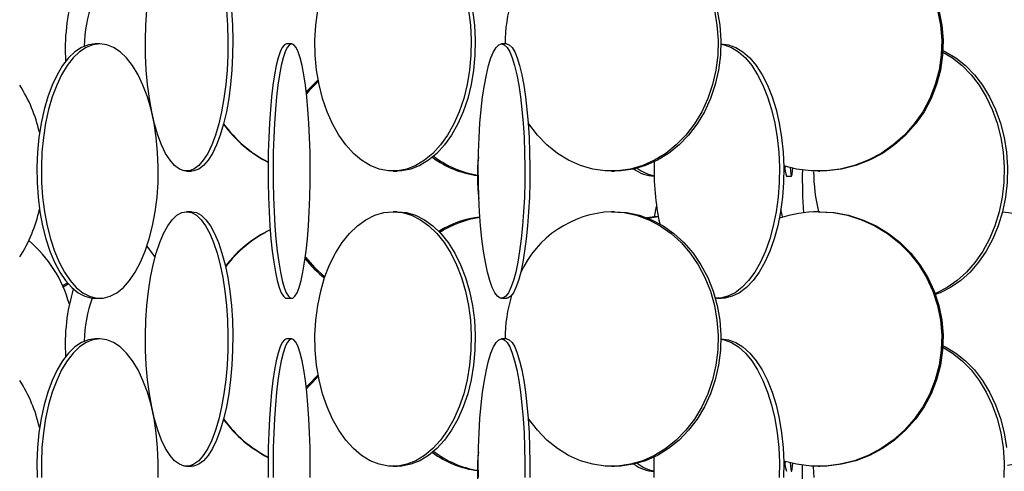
# Model space of a CAD drawing. Header units: millimetres. Extents: x 495 to 2657, y 518 to 2595.
# Tile 5 of 96: x 697 to 794, y 1641 to 1685. Entities that reach past the tile are written whole.
import ezdxf

# ---------------------------------------------------------------- set-up
doc = ezdxf.new("R2010")
doc.units = ezdxf.units.MM

msp = doc.modelspace()

# ---------------------------------------------------------------- linework, layer by layer
at = {"color": 7, "linetype": 'Continuous', "lineweight": 25}
for p, q in [((704.97, 1682.548), (704.525, 1682.548)), ((723.813, 1682.548), (723.319, 1682.548)), ((744.917, 1682.548), (744.426, 1682.548)), ((765.994, 1682.548), (765.971, 1682.548)), ((713.498, 1670.048), (713.971, 1670.048)), ((733.775, 1670.048), (734.17, 1670.048)), ((755.233, 1670.048), (755.507, 1670.048)), ((772.402, 1669.548), (772.902, 1669.548)), ((775.547, 1670.048), (775.669, 1670.048)), ((759.447, 1665.548), (759.652, 1666.549)), ((713.971, 1666.048), (713.498, 1666.048)), ((734.17, 1666.048), (733.775, 1666.048)), ((755.507, 1666.048), (755.233, 1666.048)), ((759.818, 1665.548), (759.458, 1665.548)), ((775.669, 1666.048), (775.547, 1666.048)), ((701.318, 1658.79), (701.78, 1659.07)), ((701.37, 1658.672), (701.873, 1658.961)), ((704.525, 1657.548), (704.97, 1657.548)), ((723.319, 1657.548), (723.813, 1657.548)), ((744.426, 1657.548), (744.917, 1657.548)), ((765.559, 1657.548), (765.994, 1657.548)), ((704.97, 1653.548), (704.525, 1653.548)), ((723.813, 1653.548), (723.319, 1653.548)), ((744.917, 1653.548), (744.426, 1653.548)), ((765.994, 1653.548), (765.971, 1653.548)), ((713.498, 1641.048), (713.971, 1641.048)), ((733.775, 1641.048), (734.17, 1641.048)), ((755.233, 1641.048), (755.507, 1641.048)), ((775.547, 1641.048), (775.669, 1641.048))]:
    msp.add_line(p, q, dxfattribs=at)
at = {"color": 7, "linetype": 'Continuous', "lineweight": 25, "flags": 128}
for points in [[(717.718, 1687.353), (717.732, 1687.246), (717.886, 1685.843), (717.986, 1684.394), (718.028, 1682.919), (718.014, 1681.438), (717.943, 1679.974), (717.816, 1678.545), (717.635, 1677.173), (717.403, 1675.876), (717.123, 1674.672), (716.798, 1673.58), (716.434, 1672.613), (716.035, 1671.785), (715.607, 1671.109), (715.157, 1670.593), (714.689, 1670.245), (714.212, 1670.07), (713.971, 1670.048)], [(717.414, 1685.843), (717.513, 1684.394), (717.555, 1682.919), (717.541, 1681.438), (717.47, 1679.974), (717.343, 1678.545), (717.163, 1677.173), (716.93, 1675.876), (716.65, 1674.672), (716.325, 1673.58), (715.961, 1672.613), (715.562, 1671.785), (715.135, 1671.109), (714.684, 1670.593), (714.216, 1670.245), (713.739, 1670.07), (713.258, 1670.07), (712.78, 1670.245), (712.313, 1670.593), (711.862, 1671.109), (711.434, 1671.785), (711.035, 1672.613), (710.671, 1673.58), (710.347, 1674.672), (710.066, 1675.876), (709.834, 1677.173), (709.653, 1678.545), (709.527, 1679.974), (709.456, 1681.438), (709.441, 1682.919), (709.484, 1684.394), (709.583, 1685.843)], [(741.182, 1685.843), (741.369, 1684.394), (741.45, 1682.919), (741.423, 1681.438), (741.288, 1679.974), (741.049, 1678.545), (740.707, 1677.173), (740.268, 1675.876), (739.737, 1674.672), (739.123, 1673.58), (738.434, 1672.613), (737.68, 1671.785), (736.87, 1671.109), (736.018, 1670.593), (735.134, 1670.245), (734.23, 1670.07), (733.321, 1670.07), (732.417, 1670.245), (731.533, 1670.593), (730.68, 1671.109), (729.871, 1671.785), (729.117, 1672.613), (728.428, 1673.58), (727.814, 1674.672), (727.283, 1675.876), (726.844, 1677.173), (726.502, 1678.545), (726.262, 1679.974), (726.128, 1681.438), (726.101, 1682.919), (726.182, 1684.394), (726.369, 1685.843)], [(741.576, 1685.843), (741.764, 1684.394), (741.844, 1682.919), (741.817, 1681.438), (741.683, 1679.974), (741.443, 1678.545), (741.101, 1677.173), (740.662, 1675.876), (740.132, 1674.672), (739.518, 1673.58), (738.829, 1672.613), (738.074, 1671.785), (737.265, 1671.109), (736.412, 1670.593), (735.528, 1670.245), (734.625, 1670.07), (734.17, 1670.048)], [(765.328, 1685.843), (765.583, 1684.394), (765.693, 1682.919), (765.657, 1681.438), (765.473, 1679.974), (765.147, 1678.545), (764.681, 1677.173), (764.082, 1675.876), (763.359, 1674.672), (762.522, 1673.58), (761.583, 1672.613), (760.555, 1671.785), (759.452, 1671.109), (758.29, 1670.593), (757.084, 1670.245), (755.853, 1670.07), (754.613, 1670.07), (753.382, 1670.245), (752.177, 1670.593), (751.015, 1671.109), (749.912, 1671.785), (748.883, 1672.613), (747.944, 1673.58), (747.107, 1674.672), (747.034, 1674.782)], [(765.601, 1685.843), (765.857, 1684.394), (765.967, 1682.919), (765.93, 1681.438), (765.747, 1679.974), (765.42, 1678.545), (764.954, 1677.173), (764.356, 1675.876), (763.633, 1674.672), (762.796, 1673.58), (761.857, 1672.613), (760.828, 1671.785), (759.725, 1671.109), (758.563, 1670.593), (757.358, 1670.245), (756.127, 1670.07), (755.507, 1670.048)], [(787.236, 1685.843), (787.531, 1684.394), (787.659, 1682.919), (787.616, 1681.438), (787.404, 1679.974), (787.026, 1678.545), (786.486, 1677.173), (785.793, 1675.876), (784.956, 1674.672), (783.987, 1673.58), (782.899, 1672.613), (781.709, 1671.785), (780.431, 1671.109), (779.086, 1670.593), (777.69, 1670.245), (776.264, 1670.07), (774.829, 1670.07), (773.403, 1670.245), (772.143, 1670.552)], [(787.358, 1685.843), (787.654, 1684.394), (787.782, 1682.919), (787.739, 1681.438), (787.527, 1679.974), (787.149, 1678.545), (786.609, 1677.173), (785.916, 1675.876), (785.079, 1674.672), (784.11, 1673.58), (783.022, 1672.613), (781.831, 1671.785), (780.554, 1671.109), (779.208, 1670.593), (777.813, 1670.245), (776.387, 1670.07), (775.669, 1670.048)], [(704.525, 1682.548), (703.846, 1682.461), (703.176, 1682.199), (702.526, 1681.766), (701.903, 1681.169), (701.317, 1680.416), (700.776, 1679.517), (700.288, 1678.486), (699.859, 1677.336), (699.496, 1676.083), (699.203, 1674.746), (698.985, 1673.343), (698.845, 1671.894), (698.785, 1670.419), (698.805, 1668.938), (698.905, 1667.474), (699.085, 1666.045), (699.341, 1664.673), (699.669, 1663.376), (700.066, 1662.172), (700.525, 1661.08), (701.041, 1660.113), (701.605, 1659.285), (702.21, 1658.609), (702.848, 1658.093), (703.51, 1657.745), (704.185, 1657.57), (704.525, 1657.548)], [(704.97, 1682.548), (704.29, 1682.461), (703.621, 1682.199), (702.97, 1681.766), (702.347, 1681.169), (701.761, 1680.416), (701.22, 1679.517), (700.732, 1678.486), (700.303, 1677.336), (699.94, 1676.083), (699.647, 1674.746), (699.429, 1673.343), (699.289, 1671.894), (699.229, 1670.419), (699.249, 1668.938), (699.35, 1667.474), (699.529, 1666.045), (699.785, 1664.673), (700.113, 1663.376), (700.51, 1662.172), (700.969, 1661.08), (701.485, 1660.113), (702.049, 1659.285), (702.654, 1658.609), (703.292, 1658.093), (703.954, 1657.745), (704.629, 1657.57), (705.31, 1657.57), (705.986, 1657.745), (706.647, 1658.093), (707.285, 1658.609), (707.89, 1659.285), (708.455, 1660.113), (708.97, 1661.08), (709.429, 1662.172), (709.826, 1663.376), (710.155, 1664.673), (710.41, 1666.045), (710.59, 1667.474), (710.69, 1668.938), (710.71, 1670.419), (710.65, 1671.894), (710.51, 1673.343), (710.292, 1674.746), (709.999, 1676.083), (709.636, 1677.336), (709.207, 1678.486), (708.719, 1679.517), (708.178, 1680.416), (707.592, 1681.169), (706.969, 1681.766), (706.319, 1682.199), (705.649, 1682.461), (704.97, 1682.548)], [(723.319, 1682.548), (723.102, 1682.461), (722.889, 1682.199), (722.682, 1681.766), (722.484, 1681.169), (722.298, 1680.416), (722.126, 1679.517), (721.971, 1678.486), (721.834, 1677.336), (721.719, 1676.083), (721.625, 1674.746), (721.556, 1673.343), (721.512, 1671.894), (721.492, 1670.419), (721.499, 1668.938), (721.531, 1667.474), (721.588, 1666.045), (721.669, 1664.673), (721.774, 1663.376), (721.9, 1662.172), (722.046, 1661.08), (722.21, 1660.113), (722.389, 1659.285), (722.582, 1658.609), (722.785, 1658.093), (722.995, 1657.745), (723.21, 1657.57), (723.319, 1657.548)], [(723.813, 1682.548), (723.597, 1682.461), (723.384, 1682.199), (723.177, 1681.766), (722.979, 1681.169), (722.793, 1680.416), (722.62, 1679.517), (722.465, 1678.486), (722.329, 1677.336), (722.213, 1676.083), (722.12, 1674.746), (722.051, 1673.343), (722.006, 1671.894), (721.987, 1670.419), (721.993, 1668.938), (722.025, 1667.474), (722.082, 1666.045), (722.164, 1664.673), (722.268, 1663.376), (722.394, 1662.172), (722.541, 1661.08), (722.705, 1660.113), (722.884, 1659.285), (723.077, 1658.609), (723.28, 1658.093), (723.49, 1657.745), (723.705, 1657.57), (723.921, 1657.57), (724.136, 1657.745), (724.347, 1658.093), (724.55, 1658.609), (724.742, 1659.285), (724.922, 1660.113), (725.086, 1661.08), (725.232, 1662.172), (725.358, 1663.376), (725.463, 1664.673), (725.544, 1666.045), (725.601, 1667.474), (725.633, 1668.938), (725.639, 1670.419), (725.62, 1671.894), (725.576, 1673.343), (725.506, 1674.746), (725.413, 1676.083), (725.298, 1677.336), (725.161, 1678.486), (725.006, 1679.517), (724.834, 1680.416), (724.648, 1681.169), (724.449, 1681.766), (724.242, 1682.199), (724.029, 1682.461), (723.813, 1682.548)], [(744.426, 1682.548), (744.696, 1682.461), (744.963, 1682.199), (745.222, 1681.766), (745.47, 1681.169), (745.703, 1680.416), (745.919, 1679.517), (746.113, 1678.486), (746.284, 1677.336), (746.428, 1676.083), (746.545, 1674.746), (746.632, 1673.343), (746.688, 1671.894), (746.712, 1670.419), (746.704, 1668.938), (746.664, 1667.474), (746.592, 1666.045), (746.49, 1664.673), (746.36, 1663.376), (746.202, 1662.172), (746.019, 1661.08), (745.813, 1660.113), (745.589, 1659.285), (745.348, 1658.609), (745.094, 1658.093), (744.83, 1657.745), (744.561, 1657.57), (744.29, 1657.57), (744.021, 1657.745), (743.758, 1658.093), (743.504, 1658.609), (743.263, 1659.285), (743.038, 1660.113), (742.833, 1661.08), (742.65, 1662.172), (742.492, 1663.376), (742.361, 1664.673), (742.259, 1666.045), (742.188, 1667.474), (742.148, 1668.938), (742.14, 1670.419), (742.164, 1671.894), (742.219, 1673.343), (742.306, 1674.746), (742.423, 1676.083), (742.567, 1677.336), (742.738, 1678.486), (742.933, 1679.517), (743.148, 1680.416), (743.381, 1681.169), (743.629, 1681.766), (743.888, 1682.199), (744.155, 1682.461), (744.426, 1682.548)], [(744.917, 1682.548), (745.188, 1682.461), (745.454, 1682.199), (745.714, 1681.766), (745.962, 1681.169), (746.195, 1680.416), (746.41, 1679.517), (746.605, 1678.486), (746.775, 1677.336), (746.92, 1676.083), (747.037, 1674.746), (747.123, 1673.343), (747.179, 1671.894), (747.203, 1670.419), (747.195, 1668.938), (747.155, 1667.474), (747.084, 1666.045), (746.982, 1664.673), (746.851, 1663.376), (746.693, 1662.172), (746.51, 1661.08), (746.305, 1660.113), (746.08, 1659.285), (745.839, 1658.609), (745.585, 1658.093), (745.322, 1657.745), (745.053, 1657.57), (744.917, 1657.548)], [(765.971, 1682.52), (766.287, 1682.461), (767.005, 1682.199), (767.702, 1681.766), (768.369, 1681.169), (768.997, 1680.416), (769.576, 1679.517), (770.099, 1678.486), (770.559, 1677.336), (770.948, 1676.083), (771.262, 1674.746), (771.495, 1673.343), (771.645, 1671.894), (771.71, 1670.419), (771.688, 1668.938), (771.581, 1667.474), (771.388, 1666.045), (771.114, 1664.673), (770.763, 1663.376), (770.337, 1662.172), (769.845, 1661.08), (769.293, 1660.113), (768.688, 1659.285), (768.04, 1658.609), (767.356, 1658.093), (766.648, 1657.745), (765.924, 1657.57), (765.42, 1657.552)], [(765.994, 1682.548), (766.722, 1682.461), (767.44, 1682.199), (768.137, 1681.766), (768.804, 1681.169), (769.432, 1680.416), (770.012, 1679.517), (770.535, 1678.486), (770.994, 1677.336), (771.383, 1676.083), (771.697, 1674.746), (771.93, 1673.343), (772.08, 1671.894), (772.145, 1670.419), (772.124, 1668.938), (772.016, 1667.474), (771.824, 1666.045), (771.55, 1664.673), (771.198, 1663.376), (770.773, 1662.172), (770.281, 1661.08), (769.728, 1660.113), (769.124, 1659.285), (768.475, 1658.609), (767.792, 1658.093), (767.083, 1657.745), (766.359, 1657.57), (765.994, 1657.548)], [(787.761, 1681.729), (788.7, 1681.169), (789.654, 1680.416), (790.535, 1679.517), (791.33, 1678.486), (792.028, 1677.336), (792.62, 1676.083), (793.097, 1674.746), (793.451, 1673.343), (793.68, 1671.894), (793.778, 1670.419), (793.745, 1668.938), (793.582, 1667.474), (793.29, 1666.045), (792.873, 1664.673), (792.338, 1663.376), (791.692, 1662.172), (790.944, 1661.08), (790.105, 1660.113), (789.186, 1659.285), (788.2, 1658.609), (787.161, 1658.093), (786.984, 1658.024)], [(787.77, 1681.884), (788.018, 1681.766), (789.032, 1681.169), (789.986, 1680.416), (790.867, 1679.517), (791.662, 1678.486), (792.36, 1677.336), (792.952, 1676.083), (793.428, 1674.746), (793.783, 1673.343), (794.011, 1671.894), (794.11, 1670.419), (794.077, 1668.938), (793.913, 1667.474), (793.621, 1666.045), (793.205, 1664.673), (792.67, 1663.376), (792.024, 1662.172), (791.276, 1661.08), (790.436, 1660.113), (789.517, 1659.285), (788.531, 1658.609), (787.493, 1658.093), (787.022, 1657.919)], [(726.411, 1679.013), (725.405, 1677.986), (725.247, 1677.8)], [(726.434, 1678.892), (725.559, 1677.986), (725.265, 1677.636)], [(709.885, 1676.854), (709.872, 1676.836), (709.816, 1676.755)], [(772.774, 1670.38), (772.798, 1670.093), (772.839, 1669.745), (772.881, 1669.57), (772.923, 1669.57), (772.965, 1669.745), (773.006, 1670.093), (773.025, 1670.322)], [(772.023, 1665.508), (772.015, 1665.545), (771.868, 1666.323)], [(713.498, 1666.048), (713.978, 1665.961), (714.452, 1665.699), (714.912, 1665.266), (715.352, 1664.669), (715.766, 1663.916), (716.148, 1663.017), (716.493, 1661.986), (716.796, 1660.836), (717.053, 1659.583), (717.26, 1658.246), (717.414, 1656.843), (717.513, 1655.394), (717.555, 1653.919), (717.541, 1652.438), (717.47, 1650.974), (717.343, 1649.545), (717.163, 1648.173), (716.93, 1646.876), (716.65, 1645.672), (716.325, 1644.58), (715.961, 1643.613), (715.562, 1642.785), (715.135, 1642.109), (714.684, 1641.593), (714.216, 1641.245), (713.739, 1641.07), (713.258, 1641.07), (712.78, 1641.245), (712.313, 1641.593), (711.862, 1642.109), (711.434, 1642.785), (711.035, 1643.613), (710.671, 1644.58), (710.347, 1645.672), (710.066, 1646.876), (709.834, 1648.173), (709.653, 1649.545), (709.527, 1650.974), (709.456, 1652.438), (709.441, 1653.919), (709.484, 1655.394), (709.583, 1656.843), (709.737, 1658.246), (709.944, 1659.583), (710.201, 1660.836), (710.504, 1661.986), (710.849, 1663.017), (711.231, 1663.916), (711.645, 1664.669), (712.085, 1665.266), (712.545, 1665.699), (713.018, 1665.961), (713.498, 1666.048)], [(713.971, 1666.048), (714.451, 1665.961), (714.925, 1665.699), (715.385, 1665.266), (715.825, 1664.669), (716.239, 1663.916), (716.621, 1663.017), (716.966, 1661.986), (717.269, 1660.836), (717.526, 1659.583), (717.732, 1658.246), (717.886, 1656.843), (717.986, 1655.394), (718.028, 1653.919), (718.014, 1652.438), (717.943, 1650.974), (717.816, 1649.545), (717.635, 1648.173), (717.403, 1646.876), (717.123, 1645.672), (716.798, 1644.58), (716.434, 1643.613), (716.035, 1642.785), (715.607, 1642.109), (715.157, 1641.593), (714.689, 1641.245), (714.212, 1641.07), (713.971, 1641.048)], [(733.775, 1666.048), (734.683, 1665.961), (735.579, 1665.699), (736.449, 1665.266), (737.281, 1664.669), (738.065, 1663.916), (738.788, 1663.017), (739.44, 1661.986), (740.013, 1660.836), (740.499, 1659.583), (740.89, 1658.246), (741.182, 1656.843), (741.369, 1655.394), (741.45, 1653.919), (741.423, 1652.438), (741.288, 1650.974), (741.049, 1649.545), (740.707, 1648.173), (740.268, 1646.876), (739.737, 1645.672), (739.123, 1644.58), (738.434, 1643.613), (737.68, 1642.785), (736.87, 1642.109), (736.018, 1641.593), (735.134, 1641.245), (734.23, 1641.07), (733.321, 1641.07), (732.417, 1641.245), (731.533, 1641.593), (730.68, 1642.109), (729.871, 1642.785), (729.117, 1643.613), (728.428, 1644.58), (727.814, 1645.672), (727.283, 1646.876), (726.844, 1648.173), (726.502, 1649.545), (726.262, 1650.974), (726.128, 1652.438), (726.101, 1653.919), (726.182, 1655.394), (726.369, 1656.843), (726.661, 1658.246), (727.052, 1659.583), (727.537, 1660.836), (728.111, 1661.986), (728.763, 1663.017), (729.486, 1663.916), (730.27, 1664.669), (731.102, 1665.266), (731.972, 1665.699), (732.867, 1665.961), (733.775, 1666.048)], [(734.17, 1666.048), (735.078, 1665.961), (735.973, 1665.699), (736.843, 1665.266), (737.676, 1664.669), (738.459, 1663.916), (739.182, 1663.017), (739.835, 1661.986), (740.408, 1660.836), (740.894, 1659.583), (741.285, 1658.246), (741.576, 1656.843), (741.764, 1655.394), (741.844, 1653.919), (741.817, 1652.438), (741.683, 1650.974), (741.443, 1649.545), (741.101, 1648.173), (740.662, 1646.876), (740.132, 1645.672), (739.518, 1644.58), (738.829, 1643.613), (738.074, 1642.785), (737.265, 1642.109), (736.412, 1641.593), (735.528, 1641.245), (734.625, 1641.07), (734.17, 1641.048)], [(755.233, 1666.048), (756.471, 1665.961), (757.691, 1665.699), (758.877, 1665.266), (760.012, 1664.669), (761.079, 1663.916), (762.065, 1663.017), (762.954, 1661.986), (763.736, 1660.836), (764.397, 1659.583), (764.931, 1658.246), (765.328, 1656.843), (765.583, 1655.394), (765.693, 1653.919), (765.657, 1652.438), (765.473, 1650.974), (765.147, 1649.545), (764.681, 1648.173), (764.082, 1646.876), (763.359, 1645.672), (762.522, 1644.58), (761.583, 1643.613), (760.555, 1642.785), (759.452, 1642.109), (758.29, 1641.593), (757.084, 1641.245), (755.853, 1641.07), (754.613, 1641.07), (753.382, 1641.245), (752.177, 1641.593), (751.015, 1642.109), (749.912, 1642.785), (748.883, 1643.613), (747.944, 1644.58), (747.107, 1645.672), (747.034, 1645.782)], [(755.507, 1666.048), (756.744, 1665.961), (757.965, 1665.699), (759.151, 1665.266), (760.285, 1664.669), (761.353, 1663.916), (762.338, 1663.017), (763.228, 1661.986), (764.009, 1660.836), (764.671, 1659.583), (765.204, 1658.246), (765.601, 1656.843), (765.857, 1655.394), (765.967, 1653.919), (765.93, 1652.438), (765.747, 1650.974), (765.42, 1649.545), (764.954, 1648.173), (764.356, 1646.876), (763.633, 1645.672), (762.796, 1644.58), (761.857, 1643.613), (760.828, 1642.785), (759.725, 1642.109), (758.563, 1641.593), (757.358, 1641.245), (756.127, 1641.07), (755.507, 1641.048)], [(759.458, 1665.548), (758.734, 1665.461), (758.7, 1665.452)], [(759.819, 1665.547), (759.17, 1665.461), (758.887, 1665.378)], [(775.547, 1666.048), (776.98, 1665.961), (778.393, 1665.699), (779.766, 1665.266), (781.08, 1664.669), (782.316, 1663.916), (783.457, 1663.017), (784.487, 1661.986), (785.392, 1660.836), (786.158, 1659.583), (786.776, 1658.246), (787.236, 1656.843), (787.531, 1655.394), (787.659, 1653.919), (787.616, 1652.438), (787.404, 1650.974), (787.026, 1649.545), (786.486, 1648.173), (785.793, 1646.876), (784.956, 1645.672), (783.987, 1644.58), (782.899, 1643.613), (781.709, 1642.785), (780.431, 1642.109), (779.086, 1641.593), (777.69, 1641.245), (776.264, 1641.07), (774.829, 1641.07), (773.403, 1641.245), (772.143, 1641.552)], [(775.669, 1666.048), (777.102, 1665.961), (778.516, 1665.699), (779.889, 1665.266), (781.203, 1664.669), (782.439, 1663.916), (783.58, 1663.017), (784.61, 1661.986), (785.515, 1660.836), (786.281, 1659.583), (786.898, 1658.246), (787.358, 1656.843), (787.654, 1655.394), (787.782, 1653.919), (787.739, 1652.438), (787.527, 1650.974), (787.149, 1649.545), (786.609, 1648.173), (785.916, 1646.876), (785.079, 1645.672), (784.11, 1644.58), (783.022, 1643.613), (781.831, 1642.785), (780.554, 1642.109), (779.208, 1641.593), (777.813, 1641.245), (776.387, 1641.07), (775.669, 1641.048)], [(709.602, 1662.659), (710.315, 1661.672), (710.389, 1661.581)], [(725.159, 1661.594), (726.05, 1660.58), (727.074, 1659.648)], [(704.525, 1653.548), (703.846, 1653.461), (703.176, 1653.199), (702.526, 1652.766), (701.903, 1652.169), (701.317, 1651.416), (700.776, 1650.517), (700.288, 1649.486), (699.859, 1648.336), (699.496, 1647.083), (699.203, 1645.746), (698.985, 1644.343), (698.845, 1642.894), (698.785, 1641.419), (698.805, 1639.938)], [(704.97, 1653.548), (704.29, 1653.461), (703.621, 1653.199), (702.97, 1652.766), (702.347, 1652.169), (701.761, 1651.416), (701.22, 1650.517), (700.732, 1649.486), (700.303, 1648.336), (699.94, 1647.083), (699.647, 1645.746), (699.429, 1644.343), (699.289, 1642.894), (699.229, 1641.419), (699.249, 1639.938)], [(710.69, 1639.938), (710.71, 1641.419), (710.65, 1642.894), (710.51, 1644.343), (710.292, 1645.746), (709.999, 1647.083), (709.636, 1648.336), (709.207, 1649.486), (708.719, 1650.517), (708.178, 1651.416), (707.592, 1652.169), (706.969, 1652.766), (706.319, 1653.199), (705.649, 1653.461), (704.97, 1653.548)], [(723.319, 1653.548), (723.102, 1653.461), (722.889, 1653.199), (722.682, 1652.766), (722.484, 1652.169), (722.298, 1651.416), (722.126, 1650.517), (721.971, 1649.486), (721.834, 1648.336), (721.719, 1647.083), (721.625, 1645.746), (721.556, 1644.343), (721.512, 1642.894), (721.492, 1641.419), (721.499, 1639.938)], [(723.813, 1653.548), (723.597, 1653.461), (723.384, 1653.199), (723.177, 1652.766), (722.979, 1652.169), (722.793, 1651.416), (722.62, 1650.517), (722.465, 1649.486), (722.329, 1648.336), (722.213, 1647.083), (722.12, 1645.746), (722.051, 1644.343), (722.006, 1642.894), (721.987, 1641.419), (721.993, 1639.938)], [(725.633, 1639.938), (725.639, 1641.419), (725.62, 1642.894), (725.576, 1644.343), (725.506, 1645.746), (725.413, 1647.083), (725.298, 1648.336), (725.161, 1649.486), (725.006, 1650.517), (724.834, 1651.416), (724.648, 1652.169), (724.449, 1652.766), (724.242, 1653.199), (724.029, 1653.461), (723.813, 1653.548)], [(742.148, 1639.938), (742.14, 1641.419), (742.164, 1642.894), (742.219, 1644.343), (742.306, 1645.746), (742.423, 1647.083), (742.567, 1648.336), (742.738, 1649.486), (742.933, 1650.517), (743.148, 1651.416), (743.381, 1652.169), (743.629, 1652.766), (743.888, 1653.199), (744.155, 1653.461), (744.426, 1653.548)], [(744.426, 1653.548), (744.696, 1653.461), (744.963, 1653.199), (745.222, 1652.766), (745.47, 1652.169), (745.703, 1651.416), (745.919, 1650.517), (746.113, 1649.486), (746.284, 1648.336), (746.428, 1647.083), (746.545, 1645.746), (746.632, 1644.343), (746.688, 1642.894), (746.712, 1641.419), (746.704, 1639.938)], [(744.917, 1653.548), (745.188, 1653.461), (745.454, 1653.199), (745.714, 1652.766), (745.962, 1652.169), (746.195, 1651.416), (746.41, 1650.517), (746.605, 1649.486), (746.775, 1648.336), (746.92, 1647.083), (747.037, 1645.746), (747.123, 1644.343), (747.179, 1642.894), (747.203, 1641.419), (747.195, 1639.938)], [(765.971, 1653.52), (766.287, 1653.461), (767.005, 1653.199), (767.702, 1652.766), (768.369, 1652.169), (768.997, 1651.416), (769.576, 1650.517), (770.099, 1649.486), (770.559, 1648.336), (770.948, 1647.083), (771.262, 1645.746), (771.495, 1644.343), (771.645, 1642.894), (771.71, 1641.419), (771.688, 1639.938)], [(765.994, 1653.548), (766.722, 1653.461), (767.44, 1653.199), (768.137, 1652.766), (768.804, 1652.169), (769.432, 1651.416), (770.012, 1650.517), (770.535, 1649.486), (770.994, 1648.336), (771.383, 1647.083), (771.697, 1645.746), (771.93, 1644.343), (772.08, 1642.894), (772.145, 1641.419), (772.124, 1639.938)], [(787.761, 1652.729), (788.7, 1652.169), (789.654, 1651.416), (790.535, 1650.517), (791.33, 1649.486), (792.028, 1648.336), (792.62, 1647.083), (793.097, 1645.746), (793.451, 1644.343), (793.68, 1642.894), (793.778, 1641.419), (793.745, 1639.938)], [(787.77, 1652.884), (788.018, 1652.766), (789.032, 1652.169), (789.986, 1651.416), (790.867, 1650.517), (791.662, 1649.486), (792.36, 1648.336), (792.952, 1647.083), (793.428, 1645.746), (793.783, 1644.343), (794.011, 1642.894)], [(726.411, 1650.013), (725.405, 1648.986), (725.247, 1648.8)], [(726.434, 1649.892), (725.559, 1648.986), (725.265, 1648.636)], [(709.885, 1647.854), (709.872, 1647.836), (709.816, 1647.755)], [(759.43, 1639.938), (759.409, 1641.419), (759.422, 1641.956)], [(772.774, 1641.38), (772.798, 1641.093), (772.839, 1640.745), (772.881, 1640.57), (772.923, 1640.57), (772.965, 1640.745), (773.006, 1641.093), (773.025, 1641.322)], [(778.059, 1631.897), (777.999, 1631.58), (777.785, 1630.613), (777.552, 1629.785), (777.301, 1629.109), (777.037, 1628.593), (776.763, 1628.245), (776.483, 1628.07), (776.202, 1628.07), (775.922, 1628.245), (775.648, 1628.593), (775.384, 1629.109), (775.133, 1629.785), (774.9, 1630.613), (774.686, 1631.58), (774.496, 1632.672), (774.332, 1633.876), (774.196, 1635.173), (774.09, 1636.545), (774.016, 1637.974), (773.974, 1639.438), (773.966, 1640.919), (773.967, 1641.155)], [(775.113, 1639.938), (775.077, 1640.987)]]:
    msp.add_lwpolyline(points, dxfattribs=at)
at = {"color": 7, "linetype": 'Continuous', "lineweight": 25}
for centre, radius, start, end in [((720.281, 1682.069), 18.71, 163.23572, 183.82468), ((716.845, 1682.057), 13.407, 160.34604, 178.86148), ((759.475, 1682.562), 14.706, 163.11361, 180.05189), ((685.109, 1670.742), 14.271, 12.64032, 32.83698), ((727.176, 1682.002), 12.46, 216.16634, 242.87981), ((727.222, 1682.002), 12.461, 215.90225, 242.64211), ((743.264, 1678.969), 9.433, 233.39194, 262.62469), ((743.556, 1679.013), 9.481, 232.36643, 260.88332), ((759.828, 1669.549), 17.775, 173.93382, 187.2197), ((759.544, 1673.059), 3.513, 232.83634, 267.8233), ((760.091, 1673.297), 3.771, 231.65149, 259.60121), ((783.662, 1670.027), 24.258, 177.80437, 192.29951), ((774.759, 1670.376), 2.499, 176.79936, 199.34509), ((837.916, 1669.539), 63.952, 179.44853, 183.21344), ((791.453, 1670.031), 16.376, 180.15678, 194.07639), ((685.047, 1669.382), 14.338, 327.20604, 347.55735), ((743.225, 1656.248), 9.307, 95.73675, 122.21066), ((743.513, 1656.206), 9.352, 97.47507, 123.38632), ((755.637, 1655.787), 10.269, 92.25319, 155.60878), ((775.549, 1654.265), 11.783, 90.01383, 109.02991), ((792.476, 1653.548), 12.504, 277.52576, 84.79731), ((727.174, 1653.097), 12.457, 116.08147, 142.4223), ((727.22, 1653.097), 12.458, 116.30976, 142.69139), ((689.892, 1653.672), 12.522, 15.2018, 49.66621), ((734.559, 1669.076), 12.134, 219.05742, 231.71537), ((720.281, 1653.069), 18.71, 163.23572, 183.82468), ((716.845, 1653.057), 13.407, 160.34604, 178.86148), ((759.475, 1653.562), 14.706, 163.11361, 180.05189), ((685.109, 1641.742), 14.271, 12.64032, 32.83698), ((727.176, 1653.002), 12.46, 216.16634, 242.87981), ((727.222, 1653.002), 12.461, 215.90225, 242.64211), ((743.264, 1649.969), 9.433, 233.39194, 262.62469), ((743.556, 1650.013), 9.481, 232.36643, 260.88332), ((759.828, 1640.549), 17.775, 173.93382, 187.2197), ((759.544, 1644.059), 3.513, 232.83634, 267.8233), ((760.091, 1644.297), 3.771, 231.65149, 259.60121), ((774.759, 1641.376), 2.499, 176.79936, 199.34509)]:
    msp.add_arc(centre, radius, start, end, dxfattribs=at)

doc.saveas('drawing.dxf')
